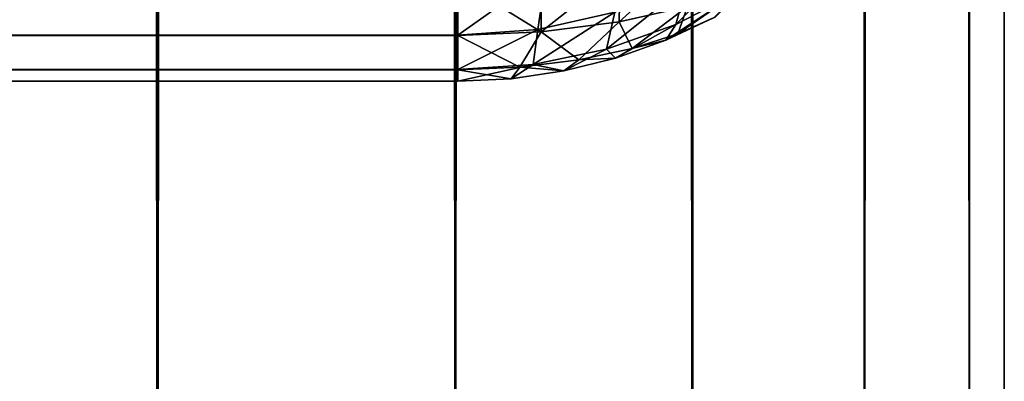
# Model space of a CAD drawing. Extents: x -265 to 265, y 0 to 1307.
# Tile 90 of 256: x 261.4 to 265, y 3.9 to 5.23. Entities that reach past the tile are written whole.
import ezdxf

# ---------------------------------------------------------------- set-up
doc = ezdxf.new("R2010")
doc.units = 0
doc.header["$LTSCALE"] = 65.185185
for name, color, linetype in [('306', 7, 'CONTINUOUS'), ('307', 7, 'CONTINUOUS'), ('308', 7, 'CONTINUOUS'), ('319', 7, 'CONTINUOUS'), ('320', 7, 'CONTINUOUS'), ('324', 7, 'CONTINUOUS'), ('39', 7, 'CONTINUOUS'), ('40', 7, 'CONTINUOUS')]:
    doc.layers.add(name, color=color, linetype=linetype)

msp = doc.modelspace()

# ---------------------------------------------------------------- linework, layer by layer
at = {"layer": '306', "color": 7, "linetype": 'CONTINUOUS'}
for points in [[(263, 5.1685, 15.9621), (-263, 5.3702, 15.641), (263, 5.3714, 15.6395), (263, 5.1685, 15.9621)], [(-263, 5.1677, 15.9638), (-263, 5.3702, 15.641), (263, 5.1685, 15.9621), (-263, 5.1677, 15.9638)], [(263, 5.0426, 16.3217), (-263, 5.1677, 15.9638), (263, 5.1685, 15.9621), (263, 5.0426, 16.3217)], [(-263, 5.0422, 16.3236), (-263, 5.1677, 15.9638), (263, 5.0426, 16.3217), (-263, 5.0422, 16.3236)], [(263, 5, 16.7), (-263, 5.0422, 16.3236), (263, 5.0426, 16.3217), (263, 5, 16.7)], [(-263, 5, 16.7), (-263, 5.0422, 16.3236), (263, 5, 16.7), (-263, 5, 16.7)]]:
    msp.add_3dface(points, dxfattribs=at)
at = {"layer": '307', "color": 7, "linetype": 'CONTINUOUS'}
for points in [[(-263, 5, 16.7), (263, 5, 16.7), (-263, 5, 23.3), (-263, 5, 16.7)], [(-263, 5, 23.3), (263, 5, 16.7), (263, 5, 23.3), (-263, 5, 23.3)]]:
    msp.add_3dface(points, dxfattribs=at)
at = {"layer": '308', "color": 7, "linetype": 'CONTINUOUS'}
for points in [[(-263, 5.3714, 24.3605), (-263, 5.1685, 24.0379), (263, 5.3702, 24.359), (-263, 5.3714, 24.3605)], [(263, 5.3702, 24.359), (-263, 5.1685, 24.0379), (263, 5.1677, 24.0362), (263, 5.3702, 24.359)], [(-263, 5.1685, 24.0379), (-263, 5.0426, 23.6783), (263, 5.1677, 24.0362), (-263, 5.1685, 24.0379)], [(263, 5.1677, 24.0362), (-263, 5.0426, 23.6783), (263, 5.0422, 23.6764), (263, 5.1677, 24.0362)], [(-263, 5.0426, 23.6783), (-263, 5, 23.3), (263, 5.0422, 23.6764), (-263, 5.0426, 23.6783)], [(-263, 5, 23.3), (263, 5, 23.3), (263, 5.0422, 23.6764), (-263, 5, 23.3)]]:
    msp.add_3dface(points, dxfattribs=at)
at = {"layer": '319', "color": 7, "linetype": 'CONTINUOUS'}
for points in [[(263.7608, 5.1504, 16.7226), (263.9377, 5.2334, 16.735), (263.7608, 5.1504, 23.2774), (263.7608, 5.1504, 16.7226)], [(263.7608, 5.1504, 23.2774), (263.9377, 5.2334, 16.735), (263.9377, 5.2334, 23.265), (263.7608, 5.1504, 23.2774)], [(263.5768, 5.085, 16.7127), (263.7608, 5.1504, 16.7226), (263.5768, 5.085, 23.2873), (263.5768, 5.085, 16.7127)], [(263.5768, 5.085, 23.2873), (263.7608, 5.1504, 16.7226), (263.7608, 5.1504, 23.2774), (263.5768, 5.085, 23.2873)], [(263.3875, 5.0379, 16.7057), (263.5768, 5.085, 16.7127), (263.3875, 5.0379, 23.2943), (263.3875, 5.0379, 16.7057)], [(263.3875, 5.0379, 23.2943), (263.5768, 5.085, 16.7127), (263.5768, 5.085, 23.2873), (263.3875, 5.0379, 23.2943)], [(263.1946, 5.0095, 16.7014), (263.3875, 5.0379, 16.7057), (263.1946, 5.0095, 23.2986), (263.1946, 5.0095, 16.7014)], [(263.1946, 5.0095, 23.2986), (263.3875, 5.0379, 16.7057), (263.3875, 5.0379, 23.2943), (263.1946, 5.0095, 23.2986)], [(263, 5, 23.3), (263, 5, 16.7), (263.1946, 5.0095, 16.7014), (263, 5, 23.3)], [(263, 5, 23.3), (263.1946, 5.0095, 16.7014), (263.1946, 5.0095, 23.2986), (263, 5, 23.3)]]:
    msp.add_3dface(points, dxfattribs=at)
at = {"layer": '320', "color": 7, "linetype": 'CONTINUOUS'}
for points in [[(264.0322, 5.3295, 16.3888), (263.7974, 5.2081, 16.3615), (264.0756, 5.488, 16.0557), (264.0322, 5.3295, 16.3888)], [(264.0756, 5.488, 16.0557), (263.7974, 5.2081, 16.3615), (263.8373, 5.3543, 16.018), (264.0756, 5.488, 16.0557)], [(263, 5.1685, 15.9621), (263, 5.3714, 15.6395), (263.323, 5.3987, 15.6493), (263, 5.1685, 15.9621)], [(263.2922, 5.19, 15.9688), (263, 5.1685, 15.9621), (263.323, 5.3987, 15.6493), (263.2922, 5.19, 15.9688)], [(263.5741, 5.2532, 15.9881), (263.2922, 5.19, 15.9688), (263.323, 5.3987, 15.6493), (263.5741, 5.2532, 15.9881)], [(263.7974, 5.2081, 16.3615), (263.5435, 5.1176, 16.3401), (263.8373, 5.3543, 16.018), (263.7974, 5.2081, 16.3615)], [(263.8373, 5.3543, 16.018), (263.5435, 5.1176, 16.3401), (263.5741, 5.2532, 15.9881), (263.8373, 5.3543, 16.018)], [(263.9377, 5.2334, 16.735), (263.7608, 5.1504, 16.7226), (264.0322, 5.3295, 16.3888), (263.9377, 5.2334, 16.735)], [(264.0322, 5.3295, 16.3888), (263.7608, 5.1504, 16.7226), (263.7974, 5.2081, 16.3615), (264.0322, 5.3295, 16.3888)], [(263.5435, 5.1176, 16.3401), (263.2755, 5.0616, 16.3264), (263.5741, 5.2532, 15.9881), (263.5435, 5.1176, 16.3401)], [(263.5741, 5.2532, 15.9881), (263.2755, 5.0616, 16.3264), (263.2922, 5.19, 15.9688), (263.5741, 5.2532, 15.9881)], [(263.7974, 5.2081, 16.3615), (263.5768, 5.085, 16.7127), (263.5435, 5.1176, 16.3401), (263.7974, 5.2081, 16.3615)], [(263.7608, 5.1504, 16.7226), (263.5768, 5.085, 16.7127), (263.7974, 5.2081, 16.3615), (263.7608, 5.1504, 16.7226)], [(263, 5.0426, 16.3217), (263, 5.1685, 15.9621), (263.2922, 5.19, 15.9688), (263, 5.0426, 16.3217)], [(263.2755, 5.0616, 16.3264), (263, 5.0426, 16.3217), (263.2922, 5.19, 15.9688), (263.2755, 5.0616, 16.3264)], [(263.5435, 5.1176, 16.3401), (263.3875, 5.0379, 16.7057), (263.2755, 5.0616, 16.3264), (263.5435, 5.1176, 16.3401)], [(263.5768, 5.085, 16.7127), (263.3875, 5.0379, 16.7057), (263.5435, 5.1176, 16.3401), (263.5768, 5.085, 16.7127)], [(263, 5, 16.7), (263, 5.0426, 16.3217), (263.2755, 5.0616, 16.3264), (263, 5, 16.7)], [(263.1946, 5.0095, 16.7014), (263, 5, 16.7), (263.2755, 5.0616, 16.3264), (263.1946, 5.0095, 16.7014)], [(263.3875, 5.0379, 16.7057), (263.1946, 5.0095, 16.7014), (263.2755, 5.0616, 16.3264), (263.3875, 5.0379, 16.7057)]]:
    msp.add_3dface(points, dxfattribs=at)
at = {"layer": '324', "color": 7, "linetype": 'CONTINUOUS'}
for points in [[(263.8542, 5.4566, 24.1385), (263.5931, 5.4107, 24.2575), (263.5898, 5.2177, 23.9226), (263.8542, 5.4566, 24.1385)], [(263.8404, 5.2737, 23.7912), (263.8542, 5.4566, 24.1385), (263.5898, 5.2177, 23.9226), (263.8404, 5.2737, 23.7912)], [(263.5931, 5.4107, 24.2575), (263.3041, 5.3807, 24.3331), (263.3046, 5.1807, 24.007), (263.5931, 5.4107, 24.2575)], [(263.5898, 5.2177, 23.9226), (263.5931, 5.4107, 24.2575), (263.3046, 5.1807, 24.007), (263.5898, 5.2177, 23.9226)], [(263.3041, 5.3807, 24.3331), (263, 5.3702, 24.359), (263.3046, 5.1807, 24.007), (263.3041, 5.3807, 24.3331)], [(263, 5.3702, 24.359), (263, 5.1677, 24.0362), (263.3046, 5.1807, 24.007), (263, 5.3702, 24.359)], [(263.9409, 5.2351, 23.2647), (264.0467, 5.3421, 23.6241), (263.8052, 5.1741, 23.3991), (263.9409, 5.2351, 23.2647)], [(264.0467, 5.3421, 23.6241), (263.8404, 5.2737, 23.7912), (263.8052, 5.1741, 23.3991), (264.0467, 5.3421, 23.6241)], [(263.8404, 5.2737, 23.7912), (263.5898, 5.2177, 23.9226), (263.6378, 5.1206, 23.5136), (263.8404, 5.2737, 23.7912)], [(263.8052, 5.1741, 23.3991), (263.8404, 5.2737, 23.7912), (263.6378, 5.1206, 23.5136), (263.8052, 5.1741, 23.3991)], [(263.7608, 5.1504, 23.2774), (263.9377, 5.2334, 23.265), (263.8052, 5.1741, 23.3991), (263.7608, 5.1504, 23.2774)], [(263.9377, 5.2334, 23.265), (263.9409, 5.2351, 23.2647), (263.8052, 5.1741, 23.3991), (263.9377, 5.2334, 23.265)], [(263.5898, 5.2177, 23.9226), (263.3046, 5.1807, 24.007), (263.4428, 5.0786, 23.6017), (263.5898, 5.2177, 23.9226)], [(263.6378, 5.1206, 23.5136), (263.5898, 5.2177, 23.9226), (263.4428, 5.0786, 23.6017), (263.6378, 5.1206, 23.5136)], [(263.3046, 5.1807, 24.007), (263, 5.1677, 24.0362), (263.227, 5.0515, 23.6574), (263.3046, 5.1807, 24.007)], [(263, 5.1677, 24.0362), (263, 5.0422, 23.6764), (263.227, 5.0515, 23.6574), (263, 5.1677, 24.0362)], [(263.4428, 5.0786, 23.6017), (263.3046, 5.1807, 24.007), (263.227, 5.0515, 23.6574), (263.4428, 5.0786, 23.6017)], [(263.7608, 5.1504, 23.2774), (263.8052, 5.1741, 23.3991), (263.6378, 5.1206, 23.5136), (263.7608, 5.1504, 23.2774)], [(263.5768, 5.085, 23.2873), (263.6378, 5.1206, 23.5136), (263.4428, 5.0786, 23.6017), (263.5768, 5.085, 23.2873)], [(263.5768, 5.085, 23.2873), (263.7608, 5.1504, 23.2774), (263.6378, 5.1206, 23.5136), (263.5768, 5.085, 23.2873)], [(263.3875, 5.0379, 23.2943), (263.5768, 5.085, 23.2873), (263.4428, 5.0786, 23.6017), (263.3875, 5.0379, 23.2943)], [(263, 5.0422, 23.6764), (263.1946, 5.0095, 23.2986), (263.227, 5.0515, 23.6574), (263, 5.0422, 23.6764)], [(263.1946, 5.0095, 23.2986), (263.3875, 5.0379, 23.2943), (263.227, 5.0515, 23.6574), (263.1946, 5.0095, 23.2986)], [(263.3875, 5.0379, 23.2943), (263.4428, 5.0786, 23.6017), (263.227, 5.0515, 23.6574), (263.3875, 5.0379, 23.2943)], [(263, 5.0422, 23.6764), (263, 5, 23.3), (263.1946, 5.0095, 23.2986), (263, 5.0422, 23.6764)]]:
    msp.add_3dface(points, dxfattribs=at)
at = {"layer": '39', "color": 7, "linetype": 'CONTINUOUS'}
for points in [[(260.6066, 1, 10.6066), (261.9003, 1, 9.1314), (260.6066, 1299, 10.6066), (260.6066, 1, 10.6066)], [(260.6066, 1299, 10.6066), (261.9003, 1, 9.1314), (261.9003, 1299, 9.1314), (260.6066, 1299, 10.6066)], [(261.9003, 1, 9.1314), (262.9904, 1, 7.5), (261.9003, 1299, 9.1314), (261.9003, 1, 9.1314)], [(261.9003, 1299, 9.1314), (262.9904, 1, 7.5), (262.9904, 1299, 7.5), (261.9003, 1299, 9.1314)], [(262.9904, 1, 7.5), (263.8582, 1, 5.7403), (262.9904, 1299, 7.5), (262.9904, 1, 7.5)], [(262.9904, 1299, 7.5), (263.8582, 1, 5.7403), (263.8582, 1299, 5.7403), (262.9904, 1299, 7.5)], [(263.8582, 1, 5.7403), (264.4889, 1, 3.8823), (263.8582, 1299, 5.7403), (263.8582, 1, 5.7403)], [(263.8582, 1299, 5.7403), (264.4889, 1, 3.8823), (264.4889, 1299, 3.8823), (263.8582, 1299, 5.7403)], [(264.4889, 1, 3.8823), (264.8717, 1, 1.9579), (264.4889, 1299, 3.8823), (264.4889, 1, 3.8823)], [(264.4889, 1299, 3.8823), (264.8717, 1, 1.9579), (264.8717, 1299, 1.9579), (264.4889, 1299, 3.8823)], [(264.8717, 1, 1.9579), (265, 1), (264.8717, 1299, 1.9579), (264.8717, 1, 1.9579)], [(264.8717, 1299, 1.9579), (265, 1), (265, 1299), (264.8717, 1299, 1.9579)]]:
    msp.add_3dface(points, dxfattribs=at)
at = {"layer": '40', "color": 7, "linetype": 'CONTINUOUS'}
for points in [[(261.9003, 1, -9.1314), (260.6066, 1, -10.6066), (261.9003, 1299, -9.1314), (261.9003, 1, -9.1314)], [(261.9003, 1299, -9.1314), (260.6066, 1, -10.6066), (260.6066, 1299, -10.6066), (261.9003, 1299, -9.1314)], [(262.9904, 1, -7.5), (261.9003, 1, -9.1314), (262.9904, 1299, -7.5), (262.9904, 1, -7.5)], [(262.9904, 1299, -7.5), (261.9003, 1, -9.1314), (261.9003, 1299, -9.1314), (262.9904, 1299, -7.5)], [(263.8582, 1, -5.7403), (262.9904, 1, -7.5), (263.8582, 1299, -5.7403), (263.8582, 1, -5.7403)], [(263.8582, 1299, -5.7403), (262.9904, 1, -7.5), (262.9904, 1299, -7.5), (263.8582, 1299, -5.7403)], [(264.4889, 1, -3.8823), (263.8582, 1, -5.7403), (264.4889, 1299, -3.8823), (264.4889, 1, -3.8823)], [(264.4889, 1299, -3.8823), (263.8582, 1, -5.7403), (263.8582, 1299, -5.7403), (264.4889, 1299, -3.8823)], [(264.8717, 1, -1.9579), (264.4889, 1, -3.8823), (264.8717, 1299, -1.9579), (264.8717, 1, -1.9579)], [(264.8717, 1299, -1.9579), (264.4889, 1, -3.8823), (264.4889, 1299, -3.8823), (264.8717, 1299, -1.9579)], [(265, 1299), (265, 1), (264.8717, 1, -1.9579), (265, 1299)], [(265, 1299), (264.8717, 1, -1.9579), (264.8717, 1299, -1.9579), (265, 1299)]]:
    msp.add_3dface(points, dxfattribs=at)

doc.saveas('drawing.dxf')
